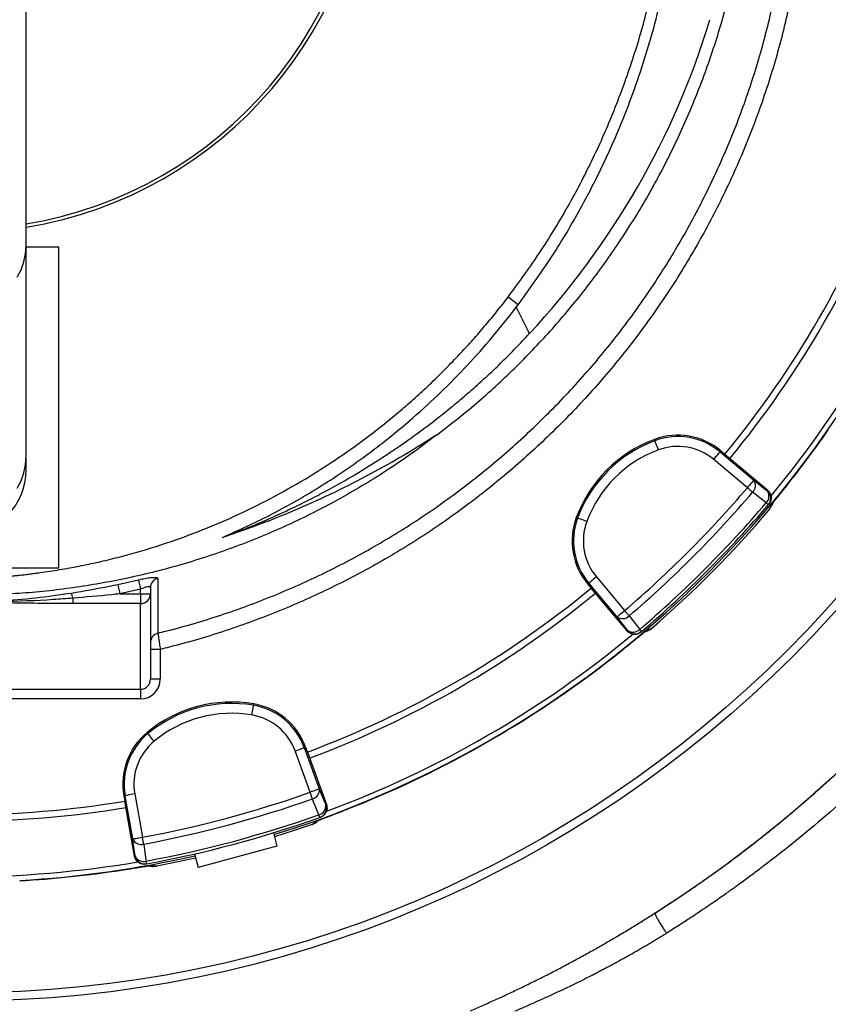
# Model space of a CAD drawing. Header units: millimetres. Extents: x 2363 to 4557, y 1092 to 5762.
# Tile 17 of 26: x 3319 to 3813, y 3990 to 4592. Entities that reach past the tile are written whole.
import ezdxf

# ---------------------------------------------------------------- set-up
doc = ezdxf.new("R2010")
doc.units = ezdxf.units.MM
doc.header["$LTSCALE"] = 2

msp = doc.modelspace()

# ---------------------------------------------------------------- linework, layer by layer
at = {"color": 7, "linetype": 'Continuous', "lineweight": 25}
for p, q in [((3322.76, 4453.95), (3322.76, 4817.88)), ((3322.76, 4324.95), (3322.76, 4453.95)), ((3342.76, 4452.87), (3322.76, 4452.87)), ((3342.76, 4256.87), (3342.76, 4452.87)), ((3623.68, 4417.54), (3617.52, 4422.24)), ((3622.57, 4416.09), (3623.68, 4417.54)), ((3707.12, 4335.31), (3707.41, 4334.52)), ((3747.78, 4328.27), (3747.24, 4327.62)), ((3747.78, 4328.27), (3750.21, 4326.23)), ((3322.76, 4316.87), (3322.76, 4324.95)), ((3763.96, 4305.76), (3743.38, 4323.03)), ((3747.24, 4327.62), (3767.81, 4310.36)), ((3750.21, 4326.23), (3776.39, 4304.26)), ((3776.08, 4303.89), (3776.39, 4304.26)), ((3776.79, 4295.41), (3777.1, 4295.77)), ((3777.35, 4292.29), (3778.76, 4294.67)), ((3778.83, 4294.62), (3779.81, 4296.75)), ((3659.31, 4287.5), (3660.11, 4287.21)), ((3222.76, 4256.87), (3342.76, 4256.87)), ((3671.6, 4251.24), (3688.86, 4230.67)), ((3378.82, 4246.64), (3391.39, 4249.45)), ((3392.76, 4243.7), (3380.03, 4240.85)), ((3392.76, 4240.85), (3392.76, 4243.7)), ((3398.76, 4244.61), (3398.76, 4240.85)), ((3666.36, 4246.85), (3667, 4247.39)), ((3666.36, 4246.85), (3668.4, 4244.41)), ((3684.27, 4226.81), (3667, 4247.39)), ((3690.37, 4218.23), (3668.4, 4244.41)), ((3351.29, 4238.2), (3351.29, 4234.95)), ((3380.03, 4240.85), (3392.76, 4240.85)), ((3392.76, 4240.85), (3392.76, 4234.95)), ((3392.76, 4240.85), (3398.76, 4240.85)), ((3398.76, 4240.85), (3398.76, 4188.83)), ((3392.76, 4234.95), (3351.29, 4234.95)), ((3392.76, 4182.56), (3392.76, 4234.95)), ((3690.37, 4218.23), (3690.73, 4218.54)), ((3698.86, 4217.52), (3699.22, 4217.83)), ((3702.17, 4218.35), (3702.76, 4218.82)), ((3404.76, 4206.92), (3398.76, 4206.92)), ((3404.76, 4206.92), (3404.76, 4188.83)), ((3398.76, 4188.83), (3404.76, 4188.83)), ((3172.76, 4182.56), (3392.76, 4182.56)), ((3392.76, 4182.56), (3392.76, 4176.65)), ((3392.76, 4176.65), (3172.76, 4176.65)), ((3461.99, 4173.58), (3461.85, 4172.74)), ((3396.68, 4156.08), (3397.22, 4155.43)), ((3496.44, 4119.57), (3487.25, 4144.81)), ((3493.68, 4147.15), (3492.88, 4146.86)), ((3492.88, 4146.86), (3502.07, 4121.62)), ((3493.68, 4147.15), (3494.76, 4144.17)), ((3494.76, 4144.17), (3506.45, 4112.05)), ((3382.45, 4117.35), (3383.28, 4117.49)), ((3382.45, 4117.35), (3383, 4114.22)), ((3387.95, 4091.04), (3383.28, 4117.49)), ((3389.19, 4118.54), (3393.85, 4092.08)), ((3388.94, 4080.56), (3383, 4114.22)), ((3506, 4111.89), (3506.45, 4112.05)), ((3497.72, 4099.94), (3497.66, 4099.92)), ((3500.42, 4101.87), (3499.75, 4101.61)), ((3502.37, 4104.18), (3502.82, 4104.34)), ((3473.98, 4094.79), (3476.17, 4086.63)), ((3425.69, 4081.85), (3427.87, 4073.68)), ((3476.17, 4086.63), (3427.87, 4073.68)), ((3388.94, 4080.56), (3389.41, 4080.65)), ((3395.93, 4075.7), (3396.4, 4075.79)), ((3399.22, 4074.76), (3399.97, 4074.87)), ((3402.62, 4074.45), (3402.56, 4074.44))]:
    msp.add_line(p, q, dxfattribs=at)
at = {"color": 8, "linetype": 'Continuous', "lineweight": 25, "flags": 128}
for points in [[(3317.17, 4434.39), (3319.58, 4438.96), (3321.33, 4443.81), (3322.4, 4448.83), (3322.76, 4453.95)], [(3317.17, 4305.39), (3319.58, 4309.96), (3321.33, 4314.81), (3322.4, 4319.83), (3322.76, 4324.95)]]:
    msp.add_lwpolyline(points, dxfattribs=at)
at = {"color": 7, "linetype": 'Continuous', "lineweight": 25, "flags": 128}
for points in [[(3622.57, 4416.09), (3623.6, 4414.03), (3624.61, 4411.98), (3625.62, 4409.94), (3626.62, 4407.9), (3627.61, 4405.87), (3628.59, 4403.84), (3629.56, 4401.82), (3630.53, 4399.81)], [(3709.5, 4328.9), (3709.1, 4329.97), (3708.72, 4331), (3708.36, 4331.96), (3708.05, 4332.8), (3707.79, 4333.5), (3707.59, 4334.04), (3707.47, 4334.38), (3707.41, 4334.52)], [(3743.38, 4323.03), (3744.12, 4323.91), (3744.83, 4324.75), (3745.48, 4325.53), (3746.06, 4326.22), (3746.54, 4326.79), (3746.9, 4327.23), (3747.14, 4327.51), (3747.24, 4327.62)], [(3767.81, 4310.36), (3767.72, 4310.24), (3767.48, 4309.96), (3767.12, 4309.53), (3766.64, 4308.95), (3766.06, 4308.27), (3765.4, 4307.48), (3764.7, 4306.64), (3763.96, 4305.76)], [(3767.81, 4310.36), (3772.04, 4307.05), (3776.08, 4303.89)], [(3767.19, 4303.01), (3766.85, 4303.29), (3766.49, 4303.6), (3766.11, 4303.93), (3765.71, 4304.27), (3765.28, 4304.63), (3764.85, 4305), (3764.41, 4305.38), (3763.96, 4305.76)], [(3775.46, 4296.55), (3768.77, 4301.77), (3767.19, 4303.01)], [(3776.79, 4295.41), (3776.77, 4295.43), (3776.71, 4295.48), (3776.6, 4295.58), (3776.45, 4295.7), (3776.26, 4295.87), (3776.03, 4296.06), (3775.76, 4296.29), (3775.46, 4296.55)], [(3665.73, 4285.13), (3664.66, 4285.52), (3663.62, 4285.91), (3662.66, 4286.26), (3661.82, 4286.57), (3661.12, 4286.83), (3660.59, 4287.03), (3660.25, 4287.16), (3660.11, 4287.21)], [(3671.6, 4251.24), (3670.72, 4250.51), (3669.87, 4249.8), (3669.09, 4249.14), (3668.4, 4248.56), (3667.83, 4248.08), (3667.4, 4247.72), (3667.12, 4247.49), (3667, 4247.39)], [(3378.82, 4246.64), (3378.88, 4246.38), (3378.97, 4245.94), (3379.09, 4245.36), (3379.24, 4244.63), (3379.42, 4243.79), (3379.61, 4242.87), (3379.82, 4241.88), (3380.03, 4240.85)], [(3391.39, 4249.45), (3391.45, 4249.19), (3391.55, 4248.76), (3391.69, 4248.17), (3391.86, 4247.45), (3392.06, 4246.62), (3392.28, 4245.7), (3392.51, 4244.71), (3392.76, 4243.7)], [(3684.27, 4226.81), (3684.38, 4226.91), (3684.66, 4227.14), (3685.1, 4227.51), (3685.67, 4227.99), (3686.36, 4228.57), (3687.14, 4229.22), (3687.99, 4229.93), (3688.86, 4230.67)], [(3690.73, 4218.54), (3687.57, 4222.59), (3684.27, 4226.81)], [(3691.62, 4227.44), (3691.34, 4227.77), (3691.03, 4228.13), (3690.7, 4228.52), (3690.35, 4228.92), (3689.99, 4229.34), (3689.62, 4229.78), (3689.25, 4230.22), (3688.86, 4230.67)], [(3691.62, 4227.44), (3696.84, 4220.75), (3698.08, 4219.17)], [(3699.22, 4217.83), (3699.2, 4217.85), (3699.14, 4217.92), (3699.05, 4218.03), (3698.92, 4218.18), (3698.76, 4218.37), (3698.56, 4218.6), (3698.33, 4218.87), (3698.08, 4219.17)], [(3460.84, 4166.83), (3461.03, 4167.96), (3461.22, 4169.05), (3461.39, 4170.05), (3461.54, 4170.94), (3461.66, 4171.68), (3461.76, 4172.24), (3461.82, 4172.6), (3461.85, 4172.74)], [(3401.05, 4150.81), (3400.32, 4151.69), (3399.61, 4152.54), (3398.96, 4153.33), (3398.39, 4154.02), (3397.91, 4154.6), (3397.55, 4155.03), (3397.32, 4155.31), (3397.22, 4155.43)], [(3487.25, 4144.81), (3488.32, 4145.2), (3489.36, 4145.58), (3490.32, 4145.93), (3491.17, 4146.24), (3491.87, 4146.49), (3492.4, 4146.69), (3492.74, 4146.81), (3492.88, 4146.86)], [(3389.19, 4118.54), (3388.06, 4118.34), (3386.98, 4118.15), (3385.97, 4117.97), (3385.08, 4117.81), (3384.35, 4117.68), (3383.79, 4117.58), (3383.43, 4117.52), (3383.28, 4117.49)], [(3502.07, 4121.62), (3501.93, 4121.57), (3501.59, 4121.44), (3501.05, 4121.25), (3500.35, 4120.99), (3499.51, 4120.69), (3498.55, 4120.34), (3497.51, 4119.96), (3496.44, 4119.57)], [(3497.85, 4115.57), (3497.71, 4115.98), (3497.55, 4116.43), (3497.38, 4116.9), (3497.2, 4117.4), (3497.02, 4117.93), (3496.83, 4118.46), (3496.63, 4119.01), (3496.44, 4119.57)], [(3502.07, 4121.62), (3504.08, 4116.65), (3506, 4111.89)], [(3501.79, 4105.84), (3498.6, 4113.71), (3497.85, 4115.57)], [(3502.37, 4104.18), (3502.37, 4104.21), (3502.34, 4104.29), (3502.29, 4104.43), (3502.22, 4104.61), (3502.14, 4104.85), (3502.04, 4105.14), (3501.92, 4105.47), (3501.79, 4105.84)], [(3497.66, 4099.92), (3486.01, 4095.95), (3474.65, 4092.31)], [(3387.95, 4091.04), (3388.1, 4091.07), (3388.46, 4091.13), (3389.01, 4091.23), (3389.75, 4091.36), (3390.64, 4091.51), (3391.64, 4091.69), (3392.73, 4091.88), (3393.85, 4092.08)], [(3389.41, 4080.65), (3388.69, 4085.73), (3387.95, 4091.04)], [(3394.63, 4087.91), (3394.55, 4088.34), (3394.46, 4088.8), (3394.37, 4089.3), (3394.27, 4089.82), (3394.17, 4090.37), (3394.07, 4090.93), (3393.96, 4091.5), (3393.85, 4092.08)], [(3394.63, 4087.91), (3395.81, 4079.5), (3396.08, 4077.52)], [(3396.4, 4075.79), (3396.4, 4075.82), (3396.38, 4075.9), (3396.36, 4076.04), (3396.32, 4076.24), (3396.27, 4076.48), (3396.22, 4076.78), (3396.16, 4077.13), (3396.08, 4077.52)], [(3426.35, 4079.37), (3414.69, 4076.84), (3402.62, 4074.45)]]:
    msp.add_lwpolyline(points, dxfattribs=at)
at = {"color": 7, "linetype": 'Continuous', "lineweight": 25}
for radius in [720, 715]:
    msp.add_circle((3282.76, 4711.87), radius, dxfattribs=at)
for centre, radius, start, end in [((3282.76, 4711.87), 790, 92.51549, 281.40126), ((3282.76, 4711.87), 250, 279.2069, 80.7931), ((3282.76, 4711.87), 248, 279.2818, 80.7182), ((3282.76, 4711.87), 647.19, 287.21382, 358.31768), ((3268.59, 4736), 493.98, 317.11174, 343.03709), ((3282.76, 4711.87), 606, 320.47811, 339.52189), ((3282.76, 4711.87), 610, 320.47498, 339.52502), ((3282.76, 4711.87), 644, 320.33696, 339.68057), ((3735.3, 4259.32), 81.05, 110.34865, 159.65135), ((3735.3, 4259.32), 80.2, 110.34865, 159.65135), ((3721.39, 4296.83), 41.05, 50, 110.34865), ((3721.39, 4296.83), 40.2, 50, 110.34865), ((3735.3, 4259.32), 74.21, 110.34865, 159.65135), ((3721.39, 4296.83), 34.21, 50, 110.34865), ((3282.76, 4316.87), 40, 180, 0), ((3763.39, 4307.03), 5.53, 313.33561, 36.89738), ((3250.23, 4744.4), 675.51, 310.49145, 319.50855), ((3771.66, 4300.57), 5.53, 313.35554, 36.90323), ((3772.23, 4299.3), 6, 319.56419, 50.01711), ((3250.23, 4744.4), 679.76, 310.49145, 319.50855), ((3250.23, 4744.4), 690.24, 310.45336, 319.54664), ((3250.23, 4744.4), 692, 310.45336, 319.54664), ((3282.76, 4711.87), 648.59, 310.64952, 319.6783), ((3697.8, 4273.23), 41.05, 159.65135, 220), ((3697.8, 4273.23), 40.2, 159.65135, 220), ((3697.8, 4273.23), 34.21, 159.65135, 220), ((3404.68, 4244.58), 5.93, 104.11905, 179.71242), ((3282.76, 4711.87), 606, 290.47811, 309.52189), ((3336.66, 4236), 14.79, 8.54278, 21.36055), ((3392.8, 4240.9), 5.95, 269.5648, 359.55813), ((3282.76, 4711.87), 610, 290.47498, 309.52502), ((3282.76, 4711.87), 790, 302.52359, 322.57337), ((3687.59, 4231.24), 5.53, 233.10262, 316.66439), ((3404.75, 4211.03), 5.99, 103.66482, 179.96742), ((3282.76, 4711.87), 644, 290.33382, 309.6788), ((3694.05, 4222.97), 5.53, 233.09677, 316.64446), ((3695.33, 4222.4), 6, 219.98289, 310.43581), ((3282.76, 4711.87), 647.38, 291.26277, 308.73723), ((3448.4, 4093.68), 81.05, 80.34865, 129.65135), ((3448.4, 4093.68), 80.2, 80.34865, 129.65135), ((3455.11, 4133.11), 40.2, 20, 80.34865), ((3455.11, 4133.11), 41.05, 20, 80.34865), ((3448.4, 4093.68), 74.21, 80.34865, 129.65135), ((3455.11, 4133.11), 34.21, 20, 80.34865), ((3422.87, 4124.48), 41.05, 129.65135, 190), ((3422.87, 4124.48), 40.2, 129.65135, 190), ((3422.87, 4124.48), 34.21, 129.65135, 190), ((3270.85, 4756.3), 675.51, 280.49145, 289.50855), ((3496.58, 4120.95), 5.53, 283.3353, 6.89761), ((3282.76, 4711.87), 606, 260.47811, 279.52189), ((3270.85, 4756.3), 679.76, 280.49145, 289.50855), ((3500.51, 4111.22), 5.53, 283.35637, 6.9026), ((3500.37, 4109.84), 6, 289.56428, 20.0171), ((3282.76, 4711.87), 610, 260.47498, 279.52502), ((3270.85, 4756.3), 690.24, 280.45336, 289.54664), ((3270.85, 4756.3), 692, 280.45336, 289.54664), ((3393.04, 4093.21), 5.53, 203.10294, 286.66339), ((3282.76, 4711.87), 644, 260.3276, 279.67318), ((3282.76, 4711.87), 647.19, 273.18875, 282.78618), ((3394.5, 4082.82), 5.53, 203.09677, 286.64457), ((3395.32, 4081.69), 6, 189.98301, 280.43588), ((3282.76, 4711.87), 647.38, 273.1878, 278.73723)]:
    msp.add_arc(centre, radius, start, end, dxfattribs=at)
for major_axis, ratio, start_param, end_param in [((0, 6.28), 0.955981, 3.141593, 4.712389), ((0, -12.19), 0.984808, 0, 1.570796)]:
    msp.add_ellipse((3392.76, 4188.83), major_axis=major_axis, ratio=ratio, start_param=start_param, end_param=end_param, dxfattribs=at)
for points, knots in [([(2674.99, 4201.69), (2619.69, 4253.42), (2571.96, 4313.12), (2523.74, 4395.48), (2450.52, 4530.9), (2415.75, 4682.91), (2418.16, 4833.33), (2425.41, 5006.32), (2482.4, 5172.94), (2571.51, 5305.08), (2660.86, 5436.97), (2781.78, 5544.21), (2930.75, 5621.29), (3016.14, 5663.95), (3106.83, 5694.72), (3192.11, 5712.4), (3432.21, 5761.67), (3681.57, 5735.41), (3941.95, 5622.23), (4114.42, 5533.02), (4252.49, 5393.31), (4357.26, 5215.03), (4476.19, 4978.82), (4517.09, 4713.47), (4493.17, 4502.76), (4467.68, 4283.52), (4381.43, 4075.85), (4250.44, 3894.71), (4187.02, 3807.4), (4115.77, 3728.15), (4027.78, 3665.26), (3961.36, 3618.1), (3893.94, 3575.73), (3831.81, 3534.43)], [0.0252628, 0.0252628, 0.0252628, 0.0252628, 0.0669602, 0.0669602, 0.077375, 0.1511711, 0.1511711, 0.159594, 0.2459512, 0.2459512, 0.2467078, 0.3330342, 0.3330342, 0.3384666, 0.3852732, 0.3852732, 0.3861269, 0.5194248, 0.5194248, 0.5419953, 0.6264312, 0.6264312, 0.6556654, 0.7722824, 0.7722824, 0.7734671, 0.8949333, 0.8960231, 0.8960231, 0.9540844, 0.9540844, 0.9568991, 1, 1, 1, 1]), ([(3866.88, 3459.21), (3926.33, 3513.41), (3990.92, 3569.51), (4057.17, 3624.19), (4145.16, 3696.56), (4220.44, 3775.47), (4286.66, 3864.18), (4423.41, 4048.27), (4509.27, 4267.58), (4533.83, 4495.76), (4556.85, 4715.02), (4514.19, 4988.04), (4389.82, 5230.01), (4280.42, 5412.45), (4136.86, 5555.22), (3959.14, 5646.16), (3769.59, 5727.74), (3608.14, 5761.16), (3445.76, 5762.15)], [0.4317293, 0.4317293, 0.4317293, 0.4317293, 0.4748302, 0.4776449, 0.4776449, 0.5357062, 0.5357062, 0.5367961, 0.6582623, 0.6594469, 0.6594469, 0.7760639, 0.8052981, 0.8052981, 0.889734, 0.9123045, 0.9123045, 1, 1, 1, 1]), ([(3749.06, 5379.17), (3771.1, 5368.45), (3890.57, 5302.31), (3986.73, 5205.9), (4060.75, 5075.96), (4144.52, 4904.67), (4173.06, 4712.35), (4153.91, 4561.37), (4133.54, 4404.3), (4068.76, 4260.12), (3976.47, 4126.01), (3931.81, 4061.33), (3882.78, 4000.87), (3816.32, 3962.16), (3766.08, 3933.4), (3713.61, 3912.33), (3665.53, 3891.01)], [0.5236261, 0.5236261, 0.5236261, 0.5236261, 0.5419953, 0.6264312, 0.6264312, 0.6556654, 0.7722824, 0.7722824, 0.7734671, 0.8949333, 0.8960231, 0.8960231, 0.9540844, 0.9540844, 0.9568991, 1, 1, 1, 1]), ([(3749.06, 5379.17), (3750.15, 5378.42), (3752.34, 5376.92), (3755.62, 5374.63), (3758.89, 5372.32), (3762.17, 5369.99), (3765.45, 5367.63), (3768.72, 5365.24), (3772, 5362.83), (3775.28, 5360.39), (3778.56, 5357.93), (3781.84, 5355.44), (3785.11, 5352.92), (3788.39, 5350.38), (3791.67, 5347.8), (3794.94, 5345.21), (3798.21, 5342.58), (3801.48, 5339.93), (3804.75, 5337.25), (3808.01, 5334.55), (3811.28, 5331.82), (3818.78, 5325.46), (3830.3, 5315.38), (3845.52, 5301.35), (3860.18, 5287.11), (3879.45, 5267.4), (3902.59, 5241.78), (3928.6, 5209.69), (3952.47, 5176.85), (3969.61, 5150.51), (3981.22, 5131.24), (3988.12, 5119.32), (3993.36, 5109.85), (3997.67, 5101.89), (4001.65, 5094.39), (4007.13, 5083.61), (4014.17, 5069.23), (4022.06, 5052.2), (4030.17, 5033.48), (4037.87, 5014.46), (4048.53, 4986.07), (4061.54, 4946.39), (4075.28, 4893.37), (4084.02, 4846.4), (4090.1, 4799.65), (4093.5, 4756.96), (4094.27, 4712.12), (4092.4, 4656.94), (4085.32, 4590.99), (4071.45, 4526.44), (4056.6, 4474.92), (4044.17, 4438.84), (4030.82, 4405.56), (4019.78, 4380.73), (4009.55, 4359.43), (3999.66, 4340.18), (3989.49, 4321.61), (3979.56, 4304.51), (3971.39, 4291.17), (3964.98, 4281.09), (3960.27, 4273.85), (3955.56, 4266.78), (3950.87, 4259.88), (3946.19, 4253.16), (3941.53, 4246.6), (3936.89, 4240.22), (3932.28, 4234), (3927.71, 4227.95), (3924.64, 4223.99), (3923.12, 4222.03)], [0, 0, 0, 0, 0.003035, 0.006082, 0.009142, 0.012214, 0.015297, 0.018393, 0.021501, 0.02462, 0.027752, 0.030896, 0.034051, 0.037218, 0.040397, 0.043588, 0.046791, 0.050005, 0.053231, 0.056468, 0.059717, 0.062978, 0.078985, 0.094784, 0.110382, 0.12579, 0.157915, 0.189413, 0.220366, 0.250859, 0.261362, 0.271877, 0.282408, 0.286144, 0.292627, 0.301864, 0.31382, 0.329298, 0.344866, 0.360532, 0.376302, 0.414303, 0.456119, 0.501673, 0.523613, 0.564092, 0.599665, 0.626289, 0.690504, 0.751285, 0.777233, 0.813292, 0.83862, 0.859356, 0.875515, 0.892743, 0.908906, 0.924004, 0.938033, 0.944744, 0.951342, 0.957826, 0.964196, 0.970451, 0.976592, 0.982618, 0.988528, 0.994322, 1, 1, 1, 1]), ([(3910.12, 4231.75), (3910.93, 4232.81), (3912.54, 4234.93), (3914.95, 4238.12), (3917.33, 4241.32), (3919.7, 4244.53), (3922.06, 4247.75), (3924.39, 4250.99), (3926.71, 4254.23), (3929.01, 4257.48), (3931.29, 4260.75), (3933.56, 4264.02), (3935.81, 4267.31), (3938.04, 4270.6), (3940.26, 4273.91), (3942.46, 4277.23), (3944.64, 4280.56), (3946.8, 4283.89), (3948.95, 4287.24), (3951.08, 4290.6), (3953.19, 4293.97), (3955.28, 4297.35), (3957.36, 4300.74), (3959.42, 4304.14), (3961.47, 4307.56), (3963.5, 4310.98), (3965.5, 4314.41), (3967.5, 4317.86), (3969.47, 4321.31), (3971.43, 4324.78), (3973.37, 4328.25), (3975.3, 4331.74), (3977.2, 4335.23), (3979.09, 4338.74), (3980.97, 4342.26), (3982.82, 4345.79), (3984.66, 4349.33), (3986.48, 4352.88), (3988.29, 4356.44), (3990.07, 4360.01), (3991.84, 4363.59), (3998.84, 4377.93), (4010.38, 4403.33), (4025.01, 4440.38), (4037.74, 4478.13), (4048.56, 4516.5), (4057.45, 4555.37), (4064.35, 4594.6), (4069.26, 4634.13), (4072.5, 4678.3), (4073.22, 4727.02), (4070.41, 4780.1), (4064.03, 4832.86), (4054.15, 4885.09), (4040.77, 4936.52), (4025.35, 4982.74), (4008.91, 5023.87), (3992.27, 5060.06), (3973.82, 5095.37), (3953.59, 5129.73), (3931.67, 5163.03), (3908.12, 5195.16), (3882.97, 5226.05), (3863.39, 5247.76), (3850.52, 5261.21), (3844.94, 5266.92), (3839.3, 5272.57), (3833.62, 5278.15), (3827.88, 5283.68), (3822.09, 5289.15), (3816.25, 5294.55), (3810.35, 5299.9), (3804.4, 5305.18), (3798.4, 5310.4), (3792.35, 5315.57), (3786.25, 5320.67), (3780.09, 5325.71), (3773.88, 5330.68), (3767.61, 5335.6), (3761.3, 5340.46), (3754.93, 5345.25), (3748.51, 5349.99), (3742.04, 5354.67), (3737.68, 5357.73), (3735.51, 5359.26)], [0, 0, 0, 0, 0.003135, 0.006269, 0.009401, 0.012532, 0.015661, 0.01879, 0.021917, 0.025043, 0.028169, 0.031293, 0.034417, 0.037539, 0.040662, 0.043783, 0.046905, 0.050025, 0.053146, 0.056266, 0.059386, 0.062506, 0.065626, 0.068746, 0.071867, 0.074987, 0.078108, 0.081229, 0.084351, 0.087473, 0.090596, 0.093719, 0.096844, 0.099969, 0.103095, 0.106223, 0.109351, 0.112481, 0.115611, 0.118744, 0.121877, 0.125012, 0.156302, 0.187511, 0.218722, 0.250012, 0.281301, 0.312511, 0.343721, 0.375011, 0.416705, 0.458305, 0.5, 0.541694, 0.583294, 0.624989, 0.656278, 0.687488, 0.718698, 0.749989, 0.781278, 0.812488, 0.843698, 0.874988, 0.881257, 0.887519, 0.893777, 0.900031, 0.90628, 0.912527, 0.91877, 0.925012, 0.931253, 0.937493, 0.943733, 0.949974, 0.956216, 0.96246, 0.968707, 0.974956, 0.98121, 0.987468, 0.993731, 1, 1, 1, 1]), ([(3726.24, 4981.33), (3731.21, 4972.82), (3741.16, 4955.79), (3754.22, 4929.23), (3766.57, 4900.38), (3777.65, 4869.06), (3787.11, 4835.28), (3794.3, 4800.9), (3799.17, 4766.17), (3801.69, 4731.22), (3801.78, 4696.17), (3799.51, 4661.13), (3794.89, 4626.29), (3787.97, 4591.86), (3778.76, 4558.04), (3767.24, 4524.93), (3753.49, 4492.63), (3737.6, 4461.28), (3719.69, 4431.09), (3699.82, 4402.24), (3678.02, 4374.86), (3654.42, 4348.97), (3629.12, 4324.69), (3602.29, 4302.17), (3574.07, 4281.55), (3544.52, 4262.94), (3513.77, 4246.35), (3481.94, 4231.82), (3449.26, 4219.47), (3423.37, 4211.57), (3408.43, 4207.84), (3404.76, 4206.92)], [0, 0, 0, 0, 0.030307, 0.060638, 0.090945, 0.126785, 0.162748, 0.198752, 0.234715, 0.270554, 0.306428, 0.342425, 0.378463, 0.41446, 0.450334, 0.486201, 0.52219, 0.558221, 0.59421, 0.630077, 0.665868, 0.70178, 0.737734, 0.773646, 0.809437, 0.845138, 0.88096, 0.916824, 0.952646, 0.988348, 1, 1, 1, 1]), ([(3574.16, 4338.18), (3580.73, 4343.26), (3595.65, 4354.79), (3617.5, 4374.42), (3639.63, 4396.92), (3660.2, 4420.81), (3679.14, 4445.9), (3696.54, 4472.37), (3712.28, 4500.2), (3726.3, 4529.32), (3738.37, 4559.28), (3748.45, 4589.89), (3756.6, 4621.51), (3762.66, 4654.1), (3766.53, 4687.57), (3768.11, 4721.24), (3767.39, 4754.91), (3764.34, 4788.53), (3758.86, 4821.98), (3751.08, 4855.21), (3740.79, 4887.79), (3732.81, 4909.95), (3727.67, 4920.92), (3727.37, 4921.55)], [0, 0, 0, 0, 0.037758, 0.085635, 0.133663, 0.181748, 0.229787, 0.277673, 0.327213, 0.376906, 0.426655, 0.476355, 0.525901, 0.577833, 0.629939, 0.682103, 0.734207, 0.786138, 0.838649, 0.891337, 0.944088, 0.996781, 1, 1, 1, 1]), ([(3617.52, 4422.24), (3623.75, 4430.72), (3636.17, 4447.63), (3652.63, 4474.4), (3667.4, 4502.02), (3680.6, 4531.05), (3692.08, 4561.47), (3701.84, 4593.16), (3706.54, 4614.78), (3708.9, 4625.6)], [0, 0, 0, 0, 0.140354, 0.279782, 0.418845, 0.558086, 0.704887, 0.852418, 1, 1, 1, 1]), ([(3623.68, 4417.54), (3630.33, 4426.73), (3643.65, 4445.15), (3661.16, 4474.42), (3676.8, 4504.77), (3688.73, 4532.53), (3697.76, 4557.25), (3704.49, 4578.65), (3710.35, 4600.38), (3713.44, 4615.1), (3714.99, 4622.46)], [0, 0, 0, 0, 0.150345, 0.301408, 0.451749, 0.602796, 0.701701, 0.800607, 0.900304, 1, 1, 1, 1]), ([(3282.67, 4249.9), (3283.69, 4249.93), (3285.71, 4249.98), (3288.75, 4250.09), (3291.79, 4250.21), (3294.82, 4250.36), (3297.86, 4250.53), (3300.9, 4250.72), (3303.93, 4250.93), (3306.97, 4251.16), (3310, 4251.42), (3313.03, 4251.7), (3316.06, 4252), (3319.1, 4252.32), (3322.13, 4252.66), (3325.16, 4253.03), (3328.19, 4253.42), (3334.21, 4254.23), (3343.21, 4255.61), (3355.13, 4257.77), (3366.98, 4260.28), (3382.73, 4264.07), (3402.26, 4269.67), (3425.27, 4277.71), (3447.78, 4287.04), (3469.65, 4297.6), (3490.91, 4309.36), (3511.51, 4322.3), (3531.43, 4336.39), (3547.33, 4349.04), (3559.56, 4359.65), (3568.51, 4367.85), (3577.29, 4376.35), (3584.29, 4383.5), (3589.61, 4389.15), (3593.32, 4393.19), (3596.97, 4397.26), (3600.56, 4401.35), (3604.08, 4405.47), (3607.54, 4409.62), (3610.93, 4413.8), (3614.27, 4417.99), (3616.44, 4420.82), (3617.52, 4422.24)], [0, 0, 0, 0, 0.0078039, 0.015608, 0.0234125, 0.0312181, 0.039025, 0.0468336, 0.0546444, 0.0624578, 0.0702741, 0.0780938, 0.0859172, 0.0937448, 0.1015769, 0.109414, 0.1172565, 0.1251047, 0.1562521, 0.1873551, 0.2184384, 0.2495267, 0.3121495, 0.3748139, 0.4371856, 0.4997031, 0.5618162, 0.624187, 0.6870572, 0.7496107, 0.7806064, 0.8117684, 0.8431201, 0.8746846, 0.8888352, 0.9029243, 0.916954, 0.9309263, 0.9448433, 0.958707, 0.9725196, 0.9862832, 1, 1, 1, 1]), ([(3442.93, 4275.38), (3453.28, 4280.08), (3473.98, 4289.48), (3503.76, 4306.75), (3532.43, 4326.26), (3556.59, 4345.7), (3576.49, 4363.97), (3592.71, 4380.47), (3608.21, 4397.76), (3617.78, 4409.98), (3622.57, 4416.09)], [0, 0, 0, 0, 0.147742, 0.295488, 0.446936, 0.598381, 0.698267, 0.798155, 0.899079, 1, 1, 1, 1]), ([(3442.93, 4275.38), (3443.86, 4275.73), (3445.73, 4276.41), (3448.52, 4277.46), (3451.3, 4278.53), (3454.07, 4279.61), (3456.84, 4280.71), (3459.6, 4281.83), (3462.35, 4282.96), (3465.09, 4284.11), (3467.82, 4285.27), (3470.55, 4286.45), (3476.14, 4288.92), (3484.53, 4292.77), (3495.64, 4298.22), (3506.61, 4303.96), (3521, 4311.95), (3538.54, 4322.59), (3555.42, 4334.04), (3568.49, 4343.65), (3578.05, 4351.07), (3587.42, 4358.73), (3595.04, 4365.28), (3601.01, 4370.62), (3605.4, 4374.64), (3609.73, 4378.71), (3614, 4382.83), (3618.22, 4387), (3622.38, 4391.22), (3626.49, 4395.48), (3629.18, 4398.37), (3630.53, 4399.81)], [0, 0, 0, 0, 0.0130346, 0.0260644, 0.0390897, 0.0521113, 0.0651294, 0.0781447, 0.0911577, 0.1041688, 0.1171786, 0.1301876, 0.1431963, 0.1973693, 0.2515788, 0.3058615, 0.360254, 0.4683373, 0.5761378, 0.6294576, 0.6828062, 0.7362184, 0.7897292, 0.8160816, 0.8424062, 0.868707, 0.8949881, 0.9212539, 0.9475083, 0.9737556, 1, 1, 1, 1]), ([(3787, 4305.74), (3790.95, 4310.75), (3798.85, 4320.76), (3807.55, 4332.66), (3812.35, 4339.5), (3813.48, 4341.11)], [0, 0, 0, 0, 0.433078, 0.866678, 1, 1, 1, 1]), ([(3574.16, 4338.18), (3568.44, 4333.89), (3556.99, 4325.29), (3535.61, 4311.09), (3509.86, 4295.99), (3479.1, 4280.85), (3447.08, 4267.91), (3414.57, 4257.47), (3382.01, 4249.52), (3349.38, 4243.96), (3316.21, 4240.5), (3293.85, 4240.17), (3282.67, 4240)], [0, 0, 0, 0, 0.068527, 0.137195, 0.245808, 0.354421, 0.465384, 0.576347, 0.681216, 0.786086, 0.893043, 1, 1, 1, 1]), ([(3574.16, 4338.18), (3567.44, 4333.95), (3554.01, 4325.47), (3533.01, 4313.75), (3511.39, 4302.77), (3489.08, 4292.64), (3466.29, 4283.38), (3450.71, 4278.05), (3442.93, 4275.38)], [0, 0, 0, 0, 0.163748, 0.327797, 0.495188, 0.662578, 0.83129, 1, 1, 1, 1]), ([(3776.39, 4304.26), (3776.87, 4303.77), (3777.82, 4302.81), (3778.53, 4300.86), (3778.59, 4298.82), (3778.05, 4297.05), (3777.38, 4296.14), (3777.1, 4295.77)], [0, 0, 0, 0, 0.21355, 0.427098, 0.640703, 0.854432, 1, 1, 1, 1]), ([(3785.19, 4303.49), (3785.62, 4304.03), (3786.21, 4304.76), (3786.83, 4305.54), (3787, 4305.74)], [0, 0, 0, 0, 0.735179, 1, 1, 1, 1]), ([(3779.44, 4296.27), (3779.43, 4296.26), (3779.41, 4296.23), (3779.58, 4296.47), (3780.02, 4297.03), (3780.85, 4298.08), (3782.05, 4299.58), (3783.52, 4301.41), (3784.65, 4302.81), (3785.19, 4303.49)], [0, 0, 0, 0, 0.016729, 0.119023, 0.257552, 0.427935, 0.617593, 0.813859, 1, 1, 1, 1]), ([(3391.39, 4249.45), (3392.46, 4249.69), (3394.79, 4250.22), (3398.14, 4250.77), (3400.97, 4251.02), (3402.88, 4250.9), (3403.12, 4250.52), (3403.24, 4250.33)], [0, 0, 0, 0, 0.175651, 0.380402, 0.584388, 0.792051, 1, 1, 1, 1]), ([(3403.24, 4250.33), (3403.24, 4247.89), (3403.24, 4243.01), (3403.24, 4236.63), (3403.25, 4230.95), (3403.27, 4226.03), (3403.29, 4221.88), (3403.31, 4218.87), (3403.33, 4217.42), (3403.33, 4216.85)], [0, 0, 0, 0, 0.15066, 0.301319, 0.451976, 0.602632, 0.753286, 0.90394, 1, 1, 1, 1]), ([(3350.44, 4241.39), (3358.22, 4242.72), (3367.7, 4244.33), (3377.13, 4246.29), (3378.82, 4246.64)], [0, 0, 0, 0, 0.8206785, 1, 1, 1, 1]), ([(3398.76, 4244.61), (3398.7, 4244.8), (3398.58, 4245.18), (3397.6, 4245.3), (3396.15, 4245.03), (3394.45, 4244.46), (3393.3, 4243.94), (3392.76, 4243.7)], [0, 0, 0, 0, 0.206787, 0.409152, 0.609569, 0.816698, 1, 1, 1, 1]), ([(3282.76, 4235.82), (3282.82, 4235.82), (3290.78, 4235.88), (3306.08, 4236.42), (3328.62, 4238.24), (3343.16, 4240.34), (3350.44, 4241.39)], [0, 0, 0, 0, 0.002878, 0.351162, 0.675167, 1, 1, 1, 1]), ([(3351.29, 4238.2), (3347.3, 4237.91), (3332.57, 4236.83), (3310.5, 4235.96), (3291.71, 4235.78), (3283.62, 4235.81), (3282.82, 4235.82), (3282.76, 4235.82)], [0, 0, 0, 0, 0.174931, 0.646051, 0.965015, 0.997125, 1, 1, 1, 1]), ([(3380.03, 4240.85), (3378.32, 4240.68), (3368.75, 4239.69), (3359.16, 4238.87), (3351.29, 4238.2)], [0, 0, 0, 0, 0.178968, 1, 1, 1, 1]), ([(3351.29, 4234.95), (3350.52, 4234.95), (3348.98, 4234.95), (3346.63, 4234.95), (3344.22, 4234.96), (3341.77, 4234.97), (3339.26, 4234.99), (3336.7, 4235), (3332.21, 4235.04), (3325.63, 4235.11), (3317.18, 4235.22), (3308.52, 4235.35), (3300.16, 4235.49), (3291.5, 4235.65), (3285.8, 4235.76), (3282.76, 4235.82)], [0, 0, 0, 0, 0.033402, 0.067577, 0.102525, 0.138249, 0.17475, 0.212031, 0.250092, 0.370637, 0.499972, 0.619783, 0.749935, 0.86628, 1, 1, 1, 1]), ([(3707.5, 4045.77), (3708.59, 4046.46), (3710.75, 4047.84), (3713.93, 4049.89), (3717.02, 4051.91), (3720.01, 4053.89), (3722.92, 4055.82), (3725.73, 4057.71), (3728.45, 4059.56), (3731.09, 4061.36), (3733.63, 4063.12), (3740.3, 4067.76), (3750.33, 4074.95), (3761.73, 4083.49), (3770.55, 4090.33), (3777.65, 4095.96), (3784.98, 4101.92), (3792.53, 4108.21), (3800.28, 4114.84), (3808.23, 4121.82), (3816.52, 4129.32), (3825.94, 4138.08), (3837.19, 4148.92), (3850.73, 4162.56), (3862.31, 4174.87), (3871.22, 4184.72), (3876.79, 4191.01), (3882.14, 4197.19), (3887.29, 4203.25), (3892.23, 4209.2), (3896.98, 4215.02), (3901.53, 4220.71), (3905.9, 4226.26), (3908.73, 4229.94), (3910.12, 4231.75)], [0, 0, 0, 0, 0.014095, 0.027829, 0.041201, 0.054211, 0.06686, 0.079148, 0.091074, 0.102638, 0.113841, 0.124683, 0.19101, 0.247886, 0.279286, 0.312048, 0.346174, 0.381666, 0.418527, 0.45676, 0.496366, 0.539783, 0.596254, 0.665778, 0.748356, 0.779528, 0.809898, 0.839464, 0.868227, 0.896188, 0.923345, 0.949699, 0.975251, 1, 1, 1, 1]), ([(3701.98, 4217.92), (3702.02, 4217.92), (3703.24, 4218.13), (3704.25, 4218.95), (3705.23, 4219.74)], [0, 0, 0, 0, 0.028027, 1, 1, 1, 1]), ([(3923.12, 4222.03), (3922.3, 4220.97), (3920.66, 4218.87), (3918.18, 4215.74), (3915.7, 4212.64), (3913.22, 4209.56), (3910.73, 4206.51), (3908.24, 4203.49), (3905.75, 4200.49), (3903.26, 4197.52), (3898.26, 4191.62), (3889.67, 4181.73), (3879.11, 4170.07), (3869.62, 4159.99), (3862.79, 4152.93), (3857.2, 4147.28), (3850.84, 4140.97), (3843.46, 4133.8), (3834.81, 4125.65), (3822.92, 4114.77), (3807.89, 4101.58), (3789.71, 4086.62), (3775.52, 4075.63), (3765.11, 4067.85), (3759.73, 4063.93), (3755.92, 4061.17), (3753.49, 4059.43), (3750.62, 4057.41), (3747.34, 4055.11), (3743.54, 4052.47), (3739.13, 4049.45), (3734.01, 4045.99), (3728.16, 4042.11), (3721.57, 4037.83), (3716.91, 4034.88), (3714.46, 4033.34)], [0, 0, 0, 0, 0.014175, 0.028283, 0.042325, 0.056299, 0.070207, 0.084047, 0.09782, 0.111525, 0.125162, 0.179848, 0.250501, 0.291943, 0.326661, 0.354718, 0.376172, 0.421786, 0.463775, 0.502195, 0.592693, 0.675738, 0.751734, 0.782981, 0.813602, 0.822375, 0.832969, 0.845384, 0.859603, 0.875618, 0.894535, 0.916438, 0.94132, 0.969174, 1, 1, 1, 1]), ([(3403.33, 4216.85), (3403.34, 4216.81), (3403.36, 4216.65), (3403.51, 4215.64), (3403.83, 4213.4), (3404.27, 4210.36), (3404.59, 4208.07), (3404.76, 4206.92)], [0, 0, 0, 0, 0.09064, 0.314083, 0.542241, 0.771738, 1, 1, 1, 1]), ([(3687.85, 4206.9), (3688.49, 4207.41), (3690.79, 4209.26), (3693.99, 4211.84), (3696.91, 4214.21), (3697.96, 4215.06), (3698.36, 4215.38)], [0, 0, 0, 0, 0.162136, 0.582201, 0.842227, 1, 1, 1, 1]), ([(3698.86, 4217.52), (3698.3, 4217.13), (3697.18, 4216.36), (3695.14, 4215.98), (3693.12, 4216.26), (3691.47, 4217.09), (3690.68, 4217.9), (3690.37, 4218.23)], [0, 0, 0, 0, 0.213878, 0.427754, 0.641575, 0.855269, 1, 1, 1, 1]), ([(3698.36, 4215.38), (3698.36, 4215.38), (3699.03, 4215.92), (3700.04, 4216.73), (3701.13, 4217.6), (3701.7, 4218.04), (3701.75, 4218.07), (3701.76, 4218.08)], [0, 0, 0, 0, 0.00148, 0.325956, 0.642173, 0.873608, 1, 1, 1, 1]), ([(3506.45, 4112.05), (3506.62, 4111.39), (3506.96, 4110.08), (3506.6, 4108.04), (3505.64, 4106.24), (3504.28, 4104.98), (3503.24, 4104.53), (3502.82, 4104.34)], [0, 0, 0, 0, 0.213554, 0.427098, 0.640705, 0.854433, 1, 1, 1, 1]), ([(3500.89, 4102.11), (3500.88, 4102.1), (3500.86, 4102.1), (3501.21, 4102.25), (3501.98, 4102.56), (3503.36, 4103.1), (3505.31, 4103.85), (3507.64, 4104.74), (3509.43, 4105.43), (3510.29, 4105.76)], [0, 0, 0, 0, 0.034983, 0.138609, 0.27905, 0.450689, 0.633397, 0.824842, 1, 1, 1, 1]), ([(3510.29, 4105.77), (3511.59, 4106.27), (3513.9, 4107.15), (3516.42, 4108.13), (3517.52, 4108.56)], [0, 0, 0, 0, 0.562871, 1, 1, 1, 1]), ([(3497.66, 4099.92), (3497.99, 4100.19), (3498.64, 4100.74), (3499.38, 4101.32), (3499.75, 4101.61)], [0, 0, 0, 0, 0.507531, 1, 1, 1, 1]), ([(3497.72, 4099.94), (3498.79, 4100.35), (3499.98, 4100.81), (3500.78, 4101.74), (3500.86, 4101.82)], [0, 0, 0, 0, 0.90761, 1, 1, 1, 1]), ([(3395.93, 4075.7), (3395.26, 4075.64), (3393.91, 4075.53), (3391.95, 4076.22), (3390.34, 4077.48), (3389.32, 4079.02), (3389.05, 4080.12), (3388.94, 4080.56)], [0, 0, 0, 0, 0.213876, 0.427754, 0.641572, 0.85527, 1, 1, 1, 1]), ([(3381.09, 4072), (3381.91, 4072.13), (3384.82, 4072.58), (3388.88, 4073.22), (3392.59, 4073.81), (3393.93, 4074.02), (3394.43, 4074.1)], [0, 0, 0, 0, 0.1621356, 0.5822015, 0.8422276, 1, 1, 1, 1]), ([(3394.43, 4074.1), (3394.44, 4074.1), (3395.28, 4074.23), (3396.56, 4074.43), (3397.95, 4074.63), (3398.66, 4074.73), (3398.71, 4074.73), (3398.73, 4074.73)], [0, 0, 0, 0, 0.001481, 0.325956, 0.642174, 0.873608, 1, 1, 1, 1]), ([(3398.84, 4074.48), (3398.87, 4074.47), (3400.04, 4074.04), (3401.32, 4074.24), (3402.56, 4074.44)], [0, 0, 0, 0, 0.028032, 1, 1, 1, 1]), ([(3399.97, 4074.87), (3400.43, 4074.81), (3401.36, 4074.67), (3402.19, 4074.52), (3402.62, 4074.45)], [0, 0, 0, 0, 0.492469, 1, 1, 1, 1]), ([(3594.49, 3985.97), (3595.75, 3986.52), (3598.28, 3987.61), (3602.06, 3989.27), (3605.84, 3990.95), (3609.6, 3992.65), (3613.36, 3994.36), (3617.1, 3996.1), (3620.83, 3997.85), (3624.56, 3999.63), (3628.27, 4001.42), (3631.98, 4003.24), (3635.67, 4005.07), (3639.36, 4006.92), (3643.03, 4008.79), (3646.7, 4010.68), (3650.35, 4012.59), (3654, 4014.52), (3657.63, 4016.47), (3661.26, 4018.44), (3664.88, 4020.42), (3668.48, 4022.43), (3672.08, 4024.45), (3675.66, 4026.5), (3679.24, 4028.56), (3682.81, 4030.64), (3686.36, 4032.75), (3689.91, 4034.87), (3693.45, 4037.01), (3696.98, 4039.17), (3700.49, 4041.35), (3704, 4043.54), (3706.33, 4045.03), (3707.5, 4045.77)], [0, 0, 0, 0, 0.032287, 0.064564, 0.096831, 0.129089, 0.16134, 0.193583, 0.225821, 0.258053, 0.290281, 0.322505, 0.354727, 0.386948, 0.419167, 0.451387, 0.483608, 0.515831, 0.548056, 0.580285, 0.612519, 0.644758, 0.677003, 0.709256, 0.741517, 0.773787, 0.806066, 0.838357, 0.870658, 0.902973, 0.935301, 0.967643, 1, 1, 1, 1]), ([(3707.5, 4045.77), (3707.45, 4045.72), (3707.45, 4045.62), (3707.53, 4045.24), (3707.63, 4044.97), (3707.93, 4044.25), (3708.14, 4043.8), (3708.69, 4042.73), (3709.01, 4042.12), (3709.75, 4040.8), (3710.17, 4040.09), (3711.04, 4038.63), (3711.49, 4037.89), (3712.39, 4036.46), (3712.84, 4035.77), (3713.68, 4034.47), (3714.09, 4033.88), (3714.46, 4033.34)], [0, 0, 0, 0, 0.125, 0.125, 0.25, 0.25, 0.375, 0.375, 0.5, 0.5, 0.625, 0.625, 0.75, 0.75, 0.875, 0.875, 1, 1, 1, 1]), ([(3714.46, 4033.34), (3713.55, 4032.77), (3711.75, 4031.65), (3709.06, 4029.99), (3706.37, 4028.36), (3703.71, 4026.76), (3701.06, 4025.2), (3698.43, 4023.66), (3695.82, 4022.15), (3693.23, 4020.67), (3690.65, 4019.22), (3688.1, 4017.8), (3685.56, 4016.4), (3683.04, 4015.03), (3680.55, 4013.69), (3678.07, 4012.37), (3675.61, 4011.08), (3673.18, 4009.81), (3670.76, 4008.56), (3666.91, 4006.6), (3661.61, 4003.95), (3654.86, 4000.67), (3648.14, 3997.49), (3641.45, 3994.41), (3634.8, 3991.42), (3628.19, 3988.5), (3623.78, 3986.62), (3621.59, 3985.68)], [0, 0, 0, 0, 0.030647, 0.060996, 0.091048, 0.120807, 0.150271, 0.179444, 0.208326, 0.236917, 0.265219, 0.293232, 0.320956, 0.348394, 0.375543, 0.402406, 0.428983, 0.455272, 0.481276, 0.506993, 0.57947, 0.651271, 0.722394, 0.792836, 0.862589, 0.931646, 1, 1, 1, 1])]:
    msp.add_open_spline(points, degree=3, knots=knots, dxfattribs=at)
at = {"color": 8, "linetype": 'Continuous', "lineweight": 25}
for points, knots in [([(3403.33, 4216.85), (3406.63, 4217.68), (3420.96, 4221.28), (3446.05, 4228.93), (3478.11, 4241.04), (3509.32, 4255.29), (3539.48, 4271.56), (3568.46, 4289.8), (3596.14, 4310.02), (3622.46, 4332.11), (3647.28, 4355.93), (3670.44, 4381.31), (3691.82, 4408.17), (3711.31, 4436.47), (3728.89, 4466.07), (3744.47, 4496.82), (3757.96, 4528.5), (3769.26, 4560.98), (3778.3, 4594.16), (3785.09, 4627.92), (3789.62, 4662.1), (3791.85, 4696.47), (3791.76, 4730.85), (3789.29, 4765.13), (3784.51, 4799.2), (3777.45, 4832.92), (3768.2, 4866.06), (3758.34, 4893.69), (3748.84, 4916.92), (3742.79, 4929.18), (3739.59, 4935.67)], [0, 0, 0, 0, 0.0112, 0.048742, 0.086412, 0.124125, 0.161795, 0.199338, 0.236977, 0.274744, 0.312555, 0.350322, 0.387962, 0.425683, 0.463532, 0.501426, 0.539275, 0.576996, 0.614725, 0.652582, 0.690484, 0.728341, 0.766069, 0.803761, 0.841582, 0.879447, 0.917268, 0.95496, 0.976132, 1, 1, 1, 1]), ([(3778.77, 4295.36), (3778.92, 4295.58), (3779.22, 4296.04), (3781.01, 4298.29), (3783.09, 4300.88), (3784.64, 4302.81), (3785.19, 4303.49)], [0, 0, 0, 0, 0.281551, 0.564013, 0.845929, 1, 1, 1, 1]), ([(3698.36, 4215.38), (3699.1, 4215.98), (3701.02, 4217.53), (3702.36, 4218.58), (3702.66, 4218.76), (3702.76, 4218.82)], [0, 0, 0, 0, 0.294276, 0.762493, 1, 1, 1, 1]), ([(3499.75, 4101.61), (3499.8, 4101.64), (3500, 4101.76), (3501.32, 4102.31), (3504.35, 4103.49), (3507.28, 4104.61), (3509.73, 4105.55), (3510.29, 4105.77)], [0, 0, 0, 0, 0.0963483, 0.4048163, 0.6017988, 0.909439, 1, 1, 1, 1]), ([(3394.43, 4074.1), (3395.38, 4074.24), (3397.81, 4074.63), (3399.5, 4074.86), (3399.85, 4074.87), (3399.97, 4074.87)], [0, 0, 0, 0, 0.2942745, 0.7624924, 1, 1, 1, 1])]:
    msp.add_open_spline(points, degree=3, knots=knots, dxfattribs=at)
at = {"color": 7, "linetype": 'Continuous', "lineweight": 25}
for points in [[(3777.26, 4292.18), (3777.29, 4292.22), (3777.32, 4292.25), (3777.35, 4292.29)], [(3702.76, 4218.82), (3703.65, 4219.18), (3704.48, 4219.5), (3705.27, 4219.78)], [(3705.27, 4219.78), (3705.25, 4219.76), (3705.24, 4219.75), (3705.23, 4219.74)]]:
    msp.add_open_spline(points, degree=3, dxfattribs=at)

doc.saveas('drawing.dxf')
